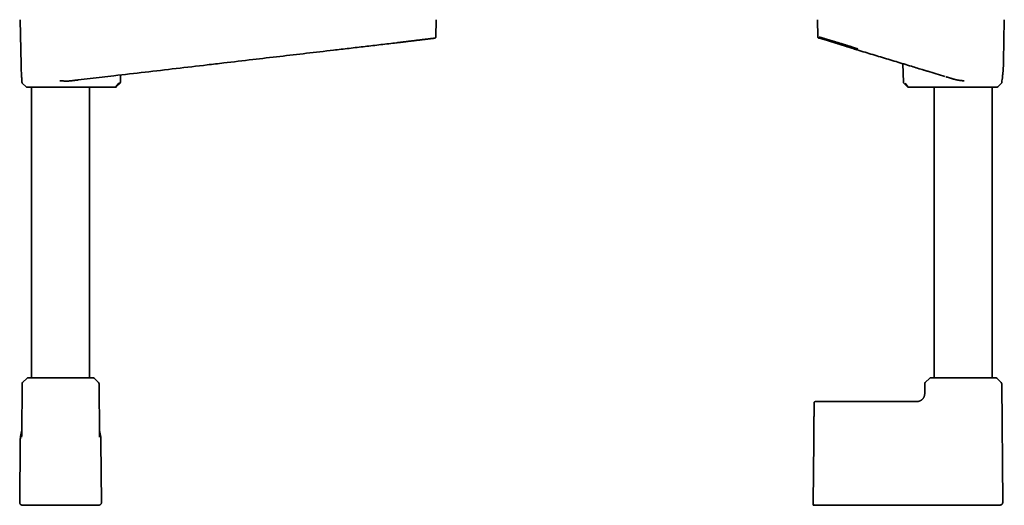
# Model space of a CAD drawing. Header units: millimetres. Extents: x 8 to 882, y 12 to 1914.
# Tile 18 of 23: x 457 to 829, y 1149 to 1332. Entities that reach past the tile are written whole.
import ezdxf

# ---------------------------------------------------------------- set-up
doc = ezdxf.new("R2010")
doc.units = ezdxf.units.MM

msp = doc.modelspace()

# ---------------------------------------------------------------- linework, layer by layer
at = {"color": 7, "linetype": 'Continuous', "lineweight": 35}
for p, q in [((457.31, 1331.95), (457.61, 1314.95)), ((614.08, 1325.47), (614.19, 1331.95)), ((758.07, 1331.95), (758.19, 1325.44)), ((828.29, 1316.33), (828.56, 1331.95)), ((599.29, 1323.24), (599.32, 1323.24)), ((613.42, 1324.95), (613.57, 1324.95)), ((758.71, 1324.95), (759.02, 1324.95)), ((759.08, 1324.95), (759.11, 1324.95)), ((534.09, 1315.64), (534.09, 1315.64)), ((790.31, 1315.34), (790.48, 1308.36)), ((797.94, 1313.03), (797.94, 1313.03)), ((457.91, 1308.91), (457.92, 1308.36)), ((457.92, 1308.88), (457.92, 1308.9)), ((458.07, 1308.01), (459.51, 1306.6)), ((494.42, 1308.01), (493.38, 1306.6)), ((493.49, 1306.6), (494.95, 1308.02)), ((495.09, 1308.36), (495.16, 1311.09)), ((790.62, 1308.02), (792.08, 1306.6)), ((790.64, 1308.02), (790.64, 1308.02)), ((792.19, 1306.6), (791.15, 1308.01)), ((826.06, 1306.6), (827.5, 1308.01)), ((827.66, 1308.91), (827.65, 1308.92)), ((827.65, 1308.36), (827.66, 1308.91)), ((461.55, 1306.45), (461.55, 1196.95)), ((483.45, 1196.95), (483.45, 1306.45)), ((485.94, 1306.45), (493.12, 1306.45)), ((792.45, 1306.45), (792.46, 1306.45)), ((792.46, 1306.45), (799.63, 1306.45)), ((802.12, 1306.45), (802.12, 1196.95)), ((824.02, 1196.95), (824.02, 1306.45)), ((459.85, 1196.78), (458.18, 1195.13)), ((484.74, 1196.95), (460.27, 1196.95)), ((486.83, 1195.13), (485.16, 1196.78)), ((800.41, 1196.78), (798.74, 1195.13)), ((825.3, 1196.95), (800.83, 1196.95)), ((827.39, 1195.13), (825.72, 1196.78)), ((458, 1194.71), (457.84, 1175.58)), ((487.17, 1175.58), (487, 1194.71)), ((798.57, 1194.71), (798.54, 1191.63)), ((827.96, 1149.95), (827.57, 1194.71)), ((794.86, 1187.95), (757.3, 1187.95)), ((457.28, 1172.86), (457.08, 1149.93)), ((487.93, 1149.93), (487.73, 1172.86)), ((756.68, 1172.86), (756.48, 1149.93)), ((469.64, 1148.92), (458.05, 1148.92)), ((475.36, 1148.92), (469.64, 1148.92)), ((486.96, 1148.92), (475.36, 1148.92)), ((759.05, 1148.92), (756.97, 1148.92)), ((759.14, 1148.92), (758.96, 1148.92)), ((764, 1148.92), (764.02, 1148.92)), ((813.33, 1148.94), (808.13, 1148.93))]:
    msp.add_line(p, q, dxfattribs=at)
at = {"color": 7, "linetype": 'Continuous', "lineweight": 35, "flags": 128}
for points in [[(493.38, 1306.6), (493.38, 1306.6), (493.38, 1306.6), (493.38, 1306.6), (493.38, 1306.6), (493.38, 1306.6), (493.38, 1306.6), (493.38, 1306.6), (493.38, 1306.6), (493.38, 1306.6), (493.38, 1306.6), (493.38, 1306.6), (493.39, 1306.6), (493.4, 1306.6), (493.41, 1306.6), (493.43, 1306.6), (493.46, 1306.6), (493.48, 1306.6), (493.49, 1306.6), (493.49, 1306.6)], [(756.97, 1148.92), (756.97, 1148.92)], [(756.97, 1148.92), (756.97, 1148.92)], [(756.97, 1148.92), (756.97, 1148.92)]]:
    msp.add_lwpolyline(points, dxfattribs=at)
at = {"color": 7, "linetype": 'Continuous', "lineweight": 35}
for centre, radius, start, end in [((458.42, 1308.37), 0.5, 181, 225.5), ((827.15, 1308.37), 0.5, 314.5, 359), ((459.86, 1306.95), 0.5, 225.5, 270), ((825.71, 1306.95), 0.5, 270, 314.5), ((460.27, 1196.35), 0.6, 90, 134.75), ((484.74, 1196.35), 0.6, 45.25, 90), ((800.83, 1196.35), 0.6, 90, 134.75), ((825.3, 1196.35), 0.6, 45.25, 90), ((458.6, 1194.7), 0.6, 134.75, 179.5), ((486.4, 1194.7), 0.6, 0.5, 45.25), ((799.17, 1194.7), 0.6, 134.75, 179.5), ((826.97, 1194.7), 0.6, 0.5, 45.25)]:
    msp.add_arc(centre, radius, start, end, dxfattribs=at)
msp.add_ellipse((493.12, 1306.95), major_axis=(0, 0.5), ratio=0.694764, start_param=3.141593, end_param=3.270839, dxfattribs=at)
for points, knots in [([(534.04, 1315.63), (537.71, 1316.06), (544.76, 1316.88), (555.18, 1318.1), (565.31, 1319.28), (574.04, 1320.29), (581.39, 1321.15), (587.36, 1321.85), (593.33, 1322.54), (597.3, 1323.01), (599.29, 1323.24)], [0, 0, 0, 0, 0.168901, 0.324035, 0.479169, 0.634304, 0.725722, 0.817139, 0.908558, 1, 1, 1, 1]), ([(599.29, 1323.24), (599.41, 1323.26), (599.66, 1323.29), (600.04, 1323.33), (600.46, 1323.38), (600.89, 1323.43), (601.35, 1323.49), (601.83, 1323.55), (602.25, 1323.6), (602.58, 1323.64), (602.83, 1323.67), (603.07, 1323.7), (603.24, 1323.72), (603.33, 1323.73), (603.35, 1323.73)], [0, 0, 0, 0, 0.087017, 0.18047, 0.28034, 0.38661, 0.499254, 0.618248, 0.743558, 0.805941, 0.869047, 0.929769, 0.988112, 1, 1, 1, 1]), ([(603.35, 1323.73), (603.43, 1323.74), (603.69, 1323.78), (604.15, 1323.83), (604.71, 1323.9), (605.27, 1323.97), (605.83, 1324.04), (606.37, 1324.1), (606.91, 1324.17), (607.42, 1324.23), (607.92, 1324.29), (608.4, 1324.35), (608.86, 1324.4), (609.31, 1324.46), (609.74, 1324.51), (610.15, 1324.56), (610.54, 1324.61), (610.91, 1324.65), (611.25, 1324.69), (611.57, 1324.73), (611.87, 1324.77), (612.14, 1324.8), (612.37, 1324.83), (612.58, 1324.85), (612.75, 1324.87), (612.91, 1324.89), (613.04, 1324.91), (613.15, 1324.92), (613.24, 1324.93), (613.32, 1324.94), (613.38, 1324.95), (613.42, 1324.96), (613.46, 1324.96), (613.47, 1324.96), (613.48, 1324.96)], [0, 0, 0, 0, 0.012871, 0.046889, 0.08066, 0.115097, 0.149834, 0.18483, 0.219986, 0.255203, 0.289758, 0.324248, 0.358689, 0.393103, 0.428193, 0.463365, 0.498575, 0.53377, 0.568895, 0.60329, 0.637687, 0.672254, 0.707158, 0.737135, 0.767404, 0.797618, 0.827396, 0.856357, 0.884121, 0.908959, 0.93268, 0.95557, 0.977914, 1, 1, 1, 1]), ([(613.57, 1324.95), (613.57, 1324.95), (613.57, 1324.95), (613.56, 1324.95), (613.55, 1324.95)], [0, 0, 0, 0, 0.0895807, 1, 1, 1, 1]), ([(613.56, 1324.95), (613.56, 1324.95), (613.56, 1324.95), (613.57, 1324.95), (613.59, 1324.95), (613.6, 1324.96), (613.61, 1324.96), (613.63, 1324.96), (613.64, 1324.96), (613.65, 1324.96), (613.66, 1324.96), (613.67, 1324.96), (613.68, 1324.96), (613.69, 1324.97), (613.69, 1324.97), (613.71, 1324.97), (613.72, 1324.97), (613.74, 1324.98), (613.76, 1324.99), (613.78, 1325), (613.81, 1325.01), (613.83, 1325.02), (613.86, 1325.04), (613.87, 1325.05), (613.89, 1325.06), (613.9, 1325.07), (613.91, 1325.08), (613.94, 1325.1), (613.96, 1325.13), (613.99, 1325.17), (614.03, 1325.23), (614.06, 1325.29), (614.08, 1325.38), (614.08, 1325.44), (614.08, 1325.47)], [0, 0, 0, 0, 0.028222, 0.123027, 0.213502, 0.299646, 0.38146, 0.457598, 0.529559, 0.597344, 0.660953, 0.700021, 0.737328, 0.772874, 0.805823, 0.835107, 0.860735, 0.882732, 0.899029, 0.912615, 0.923564, 0.932019, 0.938296, 0.940845, 0.942038, 0.943623, 0.946299, 0.95008, 0.954962, 0.961048, 0.968757, 0.977995, 0.988516, 1, 1, 1, 1]), ([(758.19, 1325.45), (758.19, 1325.42), (758.19, 1325.37), (758.21, 1325.31), (758.23, 1325.25), (758.26, 1325.2), (758.29, 1325.15), (758.32, 1325.11), (758.35, 1325.09), (758.37, 1325.07), (758.39, 1325.05), (758.39, 1325.05), (758.41, 1325.04), (758.43, 1325.02), (758.46, 1325.01), (758.48, 1325), (758.5, 1324.99), (758.52, 1324.98), (758.54, 1324.98), (758.55, 1324.97), (758.57, 1324.97), (758.58, 1324.97), (758.58, 1324.97), (758.59, 1324.96), (758.6, 1324.96), (758.6, 1324.96), (758.61, 1324.96), (758.62, 1324.96), (758.63, 1324.96), (758.64, 1324.96), (758.65, 1324.96), (758.66, 1324.95), (758.67, 1324.95), (758.68, 1324.95), (758.69, 1324.95), (758.69, 1324.95), (758.7, 1324.95)], [0, 0, 0, 0, 0.006732, 0.013055, 0.018844, 0.024004, 0.029794, 0.03434, 0.037918, 0.041548, 0.042628, 0.04489, 0.046845, 0.055438, 0.066487, 0.07948, 0.094853, 0.112629, 0.132823, 0.155444, 0.180501, 0.207997, 0.241066, 0.276159, 0.312147, 0.349026, 0.386797, 0.452935, 0.521642, 0.592918, 0.666762, 0.743175, 0.820724, 0.900752, 0.983257, 1, 1, 1, 1]), ([(758.69, 1325.44), (758.7, 1325.44), (758.72, 1325.43), (758.83, 1325.39), (759, 1325.34), (759.22, 1325.27), (759.51, 1325.19), (759.85, 1325.08), (760.26, 1324.96), (760.72, 1324.83), (761.14, 1324.7), (761.46, 1324.61), (761.68, 1324.54), (761.91, 1324.47), (762.14, 1324.41), (762.38, 1324.33), (762.63, 1324.26), (762.89, 1324.18), (763.23, 1324.08), (763.68, 1323.94), (764.24, 1323.77), (764.85, 1323.58), (765.47, 1323.39), (766.11, 1323.2), (766.72, 1323.01), (767.17, 1322.88), (767.42, 1322.8), (767.5, 1322.78), (767.58, 1322.75), (767.66, 1322.73), (767.74, 1322.7), (767.92, 1322.65), (768.22, 1322.56), (768.66, 1322.42), (769.16, 1322.27), (769.71, 1322.1), (770.32, 1321.92), (770.98, 1321.71), (771.69, 1321.5), (772.46, 1321.27), (773, 1321.1), (773.27, 1321.02)], [0, 0, 0, 0, 0.040151, 0.080541, 0.121184, 0.162091, 0.203275, 0.244746, 0.286516, 0.328597, 0.370998, 0.386986, 0.403021, 0.419104, 0.435235, 0.451415, 0.467644, 0.483923, 0.500252, 0.531667, 0.564215, 0.597899, 0.63272, 0.664305, 0.696774, 0.726077, 0.729966, 0.733866, 0.737778, 0.741701, 0.745637, 0.749584, 0.767994, 0.788837, 0.812114, 0.837822, 0.86596, 0.89596, 0.928301, 0.962982, 1, 1, 1, 1]), ([(758.69, 1324.95), (758.69, 1324.95), (758.69, 1324.95), (758.7, 1324.95), (758.7, 1324.95)], [0, 0, 0, 0, 0.952595, 1, 1, 1, 1]), ([(758.71, 1324.95), (758.71, 1324.95), (758.73, 1324.95), (758.79, 1324.95), (758.85, 1324.96), (758.91, 1324.96), (758.93, 1324.96)], [0, 0, 0, 0, 0.207412, 0.532426, 0.857441, 1, 1, 1, 1]), ([(758.91, 1324.95), (758.9, 1324.95), (758.86, 1324.95), (758.83, 1324.95), (758.81, 1324.95)], [0, 0, 0, 0, 0.190141, 1, 1, 1, 1]), ([(758.91, 1324.95), (758.91, 1324.95), (758.91, 1324.95), (758.92, 1324.95), (758.92, 1324.95), (758.93, 1324.95), (758.94, 1324.95), (758.94, 1324.96), (758.95, 1324.96), (758.96, 1324.96), (758.96, 1324.96)], [0, 0, 0, 0, 0.044504, 0.169295, 0.298926, 0.433396, 0.572707, 0.716859, 0.857206, 1, 1, 1, 1]), ([(758.93, 1324.96), (758.93, 1324.96), (758.94, 1324.96), (758.96, 1324.96), (758.99, 1324.95), (759.02, 1324.95), (759.04, 1324.95), (759.05, 1324.95)], [0, 0, 0, 0, 0.110984, 0.36861, 0.629624, 0.894038, 1, 1, 1, 1]), ([(758.94, 1325.02), (758.95, 1325.02), (758.97, 1325), (759.03, 1324.98), (759.1, 1324.96), (759.18, 1324.93), (759.26, 1324.9), (759.35, 1324.88), (759.44, 1324.85), (759.53, 1324.82), (759.65, 1324.79), (759.8, 1324.74), (760.01, 1324.67), (760.24, 1324.6), (760.46, 1324.54), (760.65, 1324.47), (760.82, 1324.42), (760.98, 1324.37), (761.14, 1324.32), (761.29, 1324.28), (761.44, 1324.23), (761.59, 1324.18), (761.76, 1324.13), (761.95, 1324.07), (762.15, 1324.01), (762.37, 1323.94), (762.62, 1323.86), (762.88, 1323.78), (763.17, 1323.69), (763.47, 1323.6), (763.78, 1323.5), (764.1, 1323.4), (764.43, 1323.3), (764.75, 1323.19), (765.07, 1323.09), (765.4, 1322.99), (765.72, 1322.89), (766.04, 1322.79), (766.34, 1322.7), (766.63, 1322.6), (766.94, 1322.5), (767.28, 1322.4), (767.64, 1322.28), (767.97, 1322.18), (768.26, 1322.09), (768.51, 1322.01), (768.79, 1321.92), (769.09, 1321.83), (769.43, 1321.72), (769.79, 1321.61), (770.19, 1321.48), (770.61, 1321.35), (771.03, 1321.22), (771.44, 1321.09), (771.84, 1320.96), (772.25, 1320.83), (772.69, 1320.7), (772.98, 1320.61), (773.13, 1320.56)], [0, 0, 0, 0, 0.023475, 0.045802, 0.06702, 0.087161, 0.106253, 0.124005, 0.140789, 0.156618, 0.17188, 0.198923, 0.225723, 0.252304, 0.27873, 0.295108, 0.310655, 0.325356, 0.339198, 0.352174, 0.364281, 0.376147, 0.388814, 0.402971, 0.418039, 0.434027, 0.450947, 0.468812, 0.487092, 0.506907, 0.526535, 0.54596, 0.565188, 0.584224, 0.602865, 0.620524, 0.63877, 0.65578, 0.671554, 0.686552, 0.702218, 0.719677, 0.738008, 0.75721, 0.768934, 0.781165, 0.794587, 0.809256, 0.825472, 0.842983, 0.86179, 0.881893, 0.903294, 0.921022, 0.939554, 0.958893, 0.97904, 1, 1, 1, 1]), ([(759.06, 1324.95), (759.06, 1324.95), (759.07, 1324.95), (759.09, 1324.95), (759.1, 1324.96), (759.1, 1324.96)], [0, 0, 0, 0, 0.093727, 0.837314, 1, 1, 1, 1]), ([(773.13, 1320.55), (774.1, 1320.25), (776.05, 1319.66), (778.96, 1318.78), (781.88, 1317.9), (784.79, 1317.02), (787.71, 1316.13), (790.62, 1315.25), (794.12, 1314.19), (796.65, 1313.42), (798.21, 1312.95)], [0, 0, 0, 0, 0.116409, 0.232594, 0.348794, 0.464995, 0.581195, 0.697394, 0.813591, 1, 1, 1, 1]), ([(534.09, 1315.64), (532, 1315.39), (526.01, 1314.69), (516.1, 1313.54), (504.38, 1312.17), (496.56, 1311.26), (492.65, 1310.8)], [0, 0, 0, 0, 0.1509534, 0.4339686, 0.7169842, 1, 1, 1, 1]), ([(827.65, 1308.9), (827.71, 1309.27), (827.83, 1310.07), (827.97, 1311.29), (828.1, 1312.55), (828.19, 1313.81), (828.24, 1314.76), (828.26, 1315.28), (828.26, 1315.39)], [0, 0, 0, 0, 0.1737021, 0.3676894, 0.5616327, 0.7555077, 0.9493384, 1, 1, 1, 1]), ([(828.26, 1315.4), (828.27, 1315.55), (828.28, 1315.85), (828.28, 1316.16), (828.28, 1316.33)], [0, 0, 0, 0, 0.464552, 1, 1, 1, 1]), ([(457.61, 1314.95), (457.63, 1313.94), (457.65, 1312.82), (457.73, 1311.7), (457.74, 1311.59)], [0, 0, 0, 0, 0.903996, 1, 1, 1, 1]), ([(457.73, 1311.57), (457.76, 1311.15), (457.81, 1310.27), (457.88, 1309.38), (457.92, 1308.91)], [0, 0, 0, 0, 0.471148, 1, 1, 1, 1]), ([(806.11, 1310.56), (803.97, 1311.21), (801.77, 1311.87), (799.05, 1312.7), (798.46, 1312.88), (797.94, 1313.03)], [0, 0, 0, 0, 0.7858502, 0.8068302, 1, 1, 1, 1]), ([(476.04, 1308.87), (475.88, 1308.85), (475.56, 1308.82), (475.07, 1308.8), (474.72, 1308.8), (474.52, 1308.8), (474.46, 1308.8), (474.4, 1308.8), (474.35, 1308.8), (474.29, 1308.8), (474.23, 1308.81), (474.14, 1308.81), (474, 1308.81), (473.81, 1308.82), (473.58, 1308.84), (473.31, 1308.85), (473, 1308.87), (472.65, 1308.9), (472.4, 1308.91), (472.27, 1308.92)], [0, 0, 0, 0, 0.12759, 0.264622, 0.393219, 0.408129, 0.423136, 0.438239, 0.453439, 0.468736, 0.48413, 0.499621, 0.540525, 0.591618, 0.652902, 0.724381, 0.806056, 0.897929, 1, 1, 1, 1]), ([(479.1, 1309.22), (478.98, 1309.21), (478.74, 1309.18), (478.37, 1309.14), (477.99, 1309.09), (477.61, 1309.05), (477.23, 1309), (476.84, 1308.96), (476.44, 1308.91), (476.17, 1308.88), (476.04, 1308.87)], [0, 0, 0, 0, 0.1240281, 0.2480561, 0.3724669, 0.4968776, 0.6224601, 0.7480427, 0.8740214, 1, 1, 1, 1]), ([(492.65, 1310.8), (491.14, 1310.63), (488.13, 1310.27), (483.62, 1309.75), (480.61, 1309.4), (479.1, 1309.22)], [0, 0, 0, 0, 0.3333315, 0.666667, 1, 1, 1, 1]), ([(494.42, 1308.01), (494.42, 1308.01), (494.42, 1308.01), (494.43, 1308.01), (494.46, 1308.01), (494.5, 1308.01), (494.55, 1308.01), (494.62, 1308.01), (494.67, 1308.01), (494.7, 1308.02), (494.72, 1308.02), (494.74, 1308.02), (494.76, 1308.02), (494.78, 1308.02), (494.8, 1308.02), (494.82, 1308.02), (494.84, 1308.02), (494.87, 1308.02), (494.9, 1308.02), (494.93, 1308.02), (494.93, 1308.02), (494.93, 1308.02)], [0, 0, 0, 0, 0.001111, 0.01028, 0.036063, 0.077192, 0.133446, 0.214104, 0.313119, 0.342065, 0.372253, 0.403682, 0.436351, 0.47026, 0.50541, 0.521476, 0.570959, 0.650788, 0.747124, 0.867288, 1, 1, 1, 1]), ([(494.93, 1308.02), (494.95, 1308.04), (494.99, 1308.09), (495.04, 1308.17), (495.07, 1308.27), (495.08, 1308.33), (495.08, 1308.36)], [0, 0, 0, 0, 0.247566, 0.50002, 0.752462, 1, 1, 1, 1]), ([(790.49, 1308.36), (790.49, 1308.33), (790.5, 1308.27), (790.53, 1308.17), (790.58, 1308.09), (790.62, 1308.04), (790.64, 1308.02)], [0, 0, 0, 0, 0.247534, 0.499978, 0.752435, 1, 1, 1, 1]), ([(809.56, 1309.51), (809.43, 1309.55), (809.16, 1309.63), (808.77, 1309.75), (808.38, 1309.87), (807.99, 1309.99), (807.6, 1310.11), (807.21, 1310.22), (806.83, 1310.34), (806.58, 1310.42), (806.45, 1310.45)], [0, 0, 0, 0, 0.1240592, 0.2481184, 0.3725455, 0.4969726, 0.6225352, 0.7480978, 0.874049, 1, 1, 1, 1]), ([(813.36, 1308.88), (813.22, 1308.89), (812.95, 1308.92), (812.57, 1308.97), (812.24, 1309.01), (811.98, 1309.04), (811.79, 1309.06), (811.64, 1309.08), (811.51, 1309.1), (811.36, 1309.12), (811.1, 1309.16), (810.74, 1309.23), (810.32, 1309.31), (809.93, 1309.41), (809.68, 1309.48), (809.56, 1309.51)], [0, 0, 0, 0, 0.109406, 0.2073, 0.293679, 0.368545, 0.40971, 0.446326, 0.478394, 0.512309, 0.566713, 0.68381, 0.794989, 0.900348, 1, 1, 1, 1]), ([(459.87, 1306.45), (459.87, 1306.45), (459.86, 1306.45), (459.89, 1306.45), (459.94, 1306.45), (459.99, 1306.45), (460.04, 1306.45), (460.09, 1306.45), (460.14, 1306.45), (460.22, 1306.45), (460.33, 1306.45), (460.47, 1306.45), (460.63, 1306.45), (460.8, 1306.45), (461, 1306.45), (461.21, 1306.45), (461.45, 1306.45), (461.73, 1306.45), (462.05, 1306.45), (462.4, 1306.45), (462.76, 1306.45), (463.15, 1306.45), (463.54, 1306.45), (463.93, 1306.45), (464.31, 1306.45), (464.7, 1306.45), (465.1, 1306.45), (465.52, 1306.45), (465.95, 1306.45), (466.37, 1306.45), (466.77, 1306.45), (467.15, 1306.45), (467.54, 1306.45), (467.94, 1306.45), (468.34, 1306.45), (468.74, 1306.45), (469.15, 1306.45), (469.58, 1306.45), (470.01, 1306.45), (470.47, 1306.45), (470.92, 1306.45), (471.37, 1306.45), (471.83, 1306.45), (472.29, 1306.45), (472.73, 1306.45), (473.17, 1306.45), (473.58, 1306.45), (474, 1306.45), (474.41, 1306.45), (474.82, 1306.45), (475.23, 1306.45), (475.64, 1306.45), (476.1, 1306.45), (476.6, 1306.45), (477.15, 1306.45), (477.69, 1306.45), (478.22, 1306.45), (478.74, 1306.45), (479.25, 1306.45), (479.74, 1306.45), (480.22, 1306.45), (480.68, 1306.45), (481.12, 1306.45), (481.55, 1306.45), (481.92, 1306.45), (482.24, 1306.45), (482.51, 1306.45), (482.77, 1306.45), (483.02, 1306.45), (483.25, 1306.45), (483.47, 1306.45), (483.68, 1306.45), (483.91, 1306.45), (484.15, 1306.45), (484.39, 1306.45), (484.6, 1306.45), (484.77, 1306.45), (484.86, 1306.45), (484.91, 1306.45)], [0, 0, 0, 0, 0.009603, 0.025645, 0.041664, 0.049219, 0.056781, 0.064353, 0.07194, 0.079545, 0.092682, 0.105771, 0.118832, 0.131884, 0.144947, 0.158041, 0.171184, 0.187114, 0.202975, 0.218803, 0.234632, 0.250498, 0.266435, 0.280095, 0.2937, 0.307273, 0.320837, 0.334412, 0.348022, 0.361688, 0.373186, 0.384646, 0.39608, 0.407502, 0.418925, 0.430362, 0.441825, 0.45333, 0.465658, 0.477948, 0.490214, 0.502474, 0.514742, 0.527036, 0.539372, 0.550631, 0.561853, 0.573052, 0.584239, 0.595428, 0.606629, 0.617856, 0.629121, 0.644911, 0.660635, 0.676326, 0.692018, 0.707747, 0.723545, 0.739545, 0.755476, 0.771373, 0.787271, 0.803207, 0.819214, 0.830911, 0.842568, 0.854197, 0.865814, 0.877431, 0.889064, 0.900724, 0.912427, 0.929987, 0.947476, 0.964944, 0.982436, 1, 1, 1, 1]), ([(484.91, 1306.45), (484.94, 1306.45), (484.99, 1306.45), (485.12, 1306.45), (485.27, 1306.45), (485.46, 1306.45), (485.68, 1306.45), (485.85, 1306.45), (485.94, 1306.45)], [0, 0, 0, 0, 0.166442, 0.332414, 0.499463, 0.666063, 0.832383, 1, 1, 1, 1]), ([(493.12, 1306.45), (493.12, 1306.45), (493.13, 1306.45), (493.14, 1306.45), (493.14, 1306.45), (493.14, 1306.45), (493.14, 1306.45), (493.13, 1306.45)], [0, 0, 0, 0, 0.213072, 0.4211, 0.635541, 0.866901, 1, 1, 1, 1]), ([(493.13, 1306.45), (493.16, 1306.46), (493.23, 1306.46), (493.32, 1306.49), (493.41, 1306.53), (493.46, 1306.58), (493.49, 1306.6)], [0, 0, 0, 0, 0.244617, 0.495174, 0.748177, 1, 1, 1, 1]), ([(792.08, 1306.6), (792.1, 1306.59), (792.12, 1306.56), (792.17, 1306.53), (792.21, 1306.5), (792.26, 1306.48), (792.31, 1306.47), (792.36, 1306.46), (792.41, 1306.46), (792.44, 1306.45), (792.46, 1306.45)], [0, 0, 0, 0, 0.126968, 0.252535, 0.37833, 0.508272, 0.63989, 0.767789, 0.888088, 1, 1, 1, 1]), ([(792.08, 1306.6), (792.08, 1306.6), (792.08, 1306.6), (792.08, 1306.6), (792.08, 1306.6)], [0, 0, 0, 0, 0.6037091, 1, 1, 1, 1]), ([(792.46, 1306.45), (792.44, 1306.45), (792.41, 1306.46), (792.35, 1306.47), (792.29, 1306.5), (792.23, 1306.55), (792.2, 1306.58), (792.19, 1306.6)], [0, 0, 0, 0, 0.160892, 0.311559, 0.581836, 0.811334, 1, 1, 1, 1]), ([(799.63, 1306.45), (799.7, 1306.45), (799.82, 1306.45), (800, 1306.45), (800.15, 1306.45), (800.29, 1306.45), (800.41, 1306.45), (800.52, 1306.45), (800.6, 1306.45), (800.64, 1306.45), (800.66, 1306.45)], [0, 0, 0, 0, 0.125673, 0.250341, 0.374664, 0.499307, 0.622576, 0.749596, 0.877951, 1, 1, 1, 1]), ([(800.66, 1306.45), (800.7, 1306.45), (800.79, 1306.45), (800.95, 1306.45), (801.1, 1306.45), (801.24, 1306.45), (801.34, 1306.45), (801.45, 1306.45), (801.57, 1306.45), (801.72, 1306.45), (801.92, 1306.45), (802.16, 1306.45), (802.42, 1306.45), (802.69, 1306.45), (802.99, 1306.45), (803.29, 1306.45), (803.64, 1306.45), (804.02, 1306.45), (804.45, 1306.45), (804.89, 1306.45), (805.35, 1306.45), (805.83, 1306.45), (806.3, 1306.45), (806.76, 1306.45), (807.2, 1306.45), (807.65, 1306.45), (808.11, 1306.45), (808.57, 1306.45), (809.05, 1306.45), (809.52, 1306.45), (809.99, 1306.45), (810.46, 1306.45), (810.92, 1306.45), (811.4, 1306.45), (811.87, 1306.45), (812.35, 1306.45), (812.87, 1306.45), (813.42, 1306.45), (814.02, 1306.45), (814.51, 1306.45), (814.9, 1306.45), (815.17, 1306.45), (815.45, 1306.45), (815.73, 1306.45), (816.07, 1306.45), (816.48, 1306.45), (816.95, 1306.45), (817.41, 1306.45), (817.86, 1306.45), (818.31, 1306.45), (818.75, 1306.45), (819.21, 1306.45), (819.69, 1306.45), (820.19, 1306.45), (820.67, 1306.45), (821.13, 1306.45), (821.58, 1306.45), (821.99, 1306.45), (822.36, 1306.45), (822.7, 1306.45), (823.02, 1306.45), (823.32, 1306.45), (823.61, 1306.45), (823.88, 1306.45), (824.12, 1306.45), (824.34, 1306.45), (824.52, 1306.45), (824.7, 1306.45), (824.86, 1306.45), (825.01, 1306.45), (825.14, 1306.45), (825.26, 1306.45), (825.37, 1306.45), (825.46, 1306.45), (825.55, 1306.45), (825.61, 1306.45), (825.66, 1306.45), (825.69, 1306.45), (825.71, 1306.45), (825.71, 1306.45), (825.71, 1306.45)], [0, 0, 0, 0, 0.016391, 0.03272, 0.049023, 0.056712, 0.064408, 0.072114, 0.079836, 0.087576, 0.10094, 0.114254, 0.127538, 0.140812, 0.154098, 0.167417, 0.180788, 0.196788, 0.212719, 0.228615, 0.244514, 0.260449, 0.276457, 0.289997, 0.303484, 0.31694, 0.330386, 0.343845, 0.357336, 0.370883, 0.383746, 0.396565, 0.409358, 0.422142, 0.434936, 0.44776, 0.46063, 0.476731, 0.492772, 0.508791, 0.516346, 0.523908, 0.53148, 0.539067, 0.546672, 0.559809, 0.572898, 0.585959, 0.599011, 0.612074, 0.625168, 0.638311, 0.654241, 0.670102, 0.68593, 0.701759, 0.717625, 0.733562, 0.747221, 0.760826, 0.7744, 0.787963, 0.801539, 0.815149, 0.828815, 0.840313, 0.851772, 0.863206, 0.874628, 0.886051, 0.897488, 0.908951, 0.920455, 0.932784, 0.945074, 0.95734, 0.969599, 0.981868, 0.994162, 1, 1, 1, 1]), ([(798.54, 1191.63), (798.54, 1191.52), (798.54, 1191.32), (798.54, 1191.02), (798.53, 1190.72), (798.49, 1190.42), (798.42, 1190.14), (798.34, 1189.88), (798.24, 1189.65), (798.12, 1189.43), (797.98, 1189.21), (797.83, 1189.01), (797.66, 1188.83), (797.47, 1188.66), (797.27, 1188.5), (797.06, 1188.37), (796.83, 1188.25), (796.6, 1188.15), (796.35, 1188.06), (796.07, 1188), (795.77, 1187.96), (795.46, 1187.95), (795.16, 1187.95), (794.96, 1187.95), (794.86, 1187.95)], [0, 0, 0, 0, 0.050014, 0.100032, 0.150032, 0.200026, 0.250025, 0.291687, 0.333346, 0.375007, 0.41667, 0.458331, 0.499991, 0.541656, 0.583324, 0.62499, 0.666651, 0.708313, 0.749979, 0.799979, 0.849974, 0.899969, 0.949985, 1, 1, 1, 1]), ([(756.8, 1187.46), (756.8, 1187.46), (756.8, 1187.45), (756.8, 1187.41), (756.8, 1187.33), (756.8, 1187.23), (756.8, 1187.11), (756.8, 1186.96), (756.8, 1186.78), (756.8, 1186.57), (756.79, 1186.34), (756.79, 1186.09), (756.79, 1185.8), (756.79, 1185.5), (756.78, 1185.17), (756.78, 1184.81), (756.78, 1184.44), (756.77, 1184.04), (756.77, 1183.63), (756.77, 1183.19), (756.76, 1182.72), (756.76, 1182.24), (756.75, 1181.74), (756.75, 1181.22), (756.74, 1180.69), (756.74, 1180.15), (756.73, 1179.59), (756.73, 1179.03), (756.72, 1178.45), (756.72, 1177.85), (756.71, 1177.24), (756.71, 1176.63), (756.7, 1176), (756.7, 1175.46), (756.69, 1175.01), (756.69, 1174.66), (756.69, 1174.32), (756.69, 1174.03), (756.68, 1173.79), (756.68, 1173.62), (756.68, 1173.45), (756.68, 1173.28), (756.68, 1173.08), (756.68, 1172.94), (756.68, 1172.86)], [0, 0, 0, 0, 0.027613, 0.05554, 0.083535, 0.111653, 0.139728, 0.167143, 0.19458, 0.222088, 0.249714, 0.277915, 0.305952, 0.33388, 0.361751, 0.38978, 0.417383, 0.444942, 0.472508, 0.500134, 0.528241, 0.556262, 0.584252, 0.612269, 0.640287, 0.667728, 0.695163, 0.722643, 0.750217, 0.778108, 0.80601, 0.833977, 0.86206, 0.890638, 0.906203, 0.921437, 0.936352, 0.951189, 0.959321, 0.967714, 0.974018, 0.981295, 0.989956, 1, 1, 1, 1]), ([(757.3, 1187.95), (757.26, 1187.95), (757.19, 1187.95), (757.1, 1187.91), (757.04, 1187.88), (757.01, 1187.86), (756.97, 1187.82), (756.92, 1187.77), (756.87, 1187.71), (756.84, 1187.64), (756.82, 1187.58), (756.81, 1187.52), (756.8, 1187.48), (756.8, 1187.46)], [0, 0, 0, 0, 0.150926, 0.280476, 0.351632, 0.409149, 0.457527, 0.554272, 0.683095, 0.758395, 0.839698, 0.925751, 1, 1, 1, 1]), ([(457.85, 1176.85), (457.84, 1176.82), (457.76, 1176.58), (457.65, 1176.11), (457.52, 1175.46), (457.42, 1174.81), (457.34, 1174.16), (457.29, 1173.51), (457.28, 1173.08), (457.28, 1172.86)], [0, 0, 0, 0, 0.024242, 0.188889, 0.353503, 0.51515, 0.676776, 0.838389, 1, 1, 1, 1]), ([(457.84, 1175.6), (457.84, 1175.58), (457.84, 1175.54), (457.83, 1175.5), (457.83, 1175.47), (457.83, 1175.44), (457.83, 1175.41), (457.83, 1175.37), (457.83, 1175.29), (457.83, 1175.19), (457.83, 1175.1), (457.83, 1175.03), (457.82, 1174.98), (457.82, 1174.92), (457.82, 1174.86), (457.82, 1174.81), (457.82, 1174.75), (457.81, 1174.69), (457.81, 1174.64), (457.81, 1174.61), (457.81, 1174.58), (457.81, 1174.55), (457.81, 1174.52), (457.81, 1174.5), (457.81, 1174.5), (457.81, 1174.5)], [0, 0, 0, 0, 0.040167, 0.079352, 0.106418, 0.124157, 0.141357, 0.176166, 0.213209, 0.286637, 0.362978, 0.397147, 0.431756, 0.469754, 0.511818, 0.558159, 0.608999, 0.660618, 0.704787, 0.74611, 0.789587, 0.838963, 0.892574, 0.959098, 1, 1, 1, 1]), ([(487.73, 1172.86), (487.73, 1173.08), (487.72, 1173.53), (487.67, 1174.2), (487.59, 1174.86), (487.48, 1175.52), (487.34, 1176.17), (487.23, 1176.61), (487.16, 1176.84), (487.16, 1176.85)], [0, 0, 0, 0, 0.165559, 0.331065, 0.496483, 0.661772, 0.826881, 0.988818, 1, 1, 1, 1]), ([(487.2, 1174.5), (487.2, 1174.5), (487.2, 1174.5), (487.2, 1174.51), (487.2, 1174.53), (487.2, 1174.55), (487.2, 1174.58), (487.2, 1174.6), (487.2, 1174.63), (487.19, 1174.66), (487.19, 1174.72), (487.19, 1174.78), (487.19, 1174.85), (487.19, 1174.91), (487.18, 1174.98), (487.18, 1175.05), (487.18, 1175.12), (487.18, 1175.21), (487.18, 1175.31), (487.17, 1175.39), (487.17, 1175.43), (487.17, 1175.45), (487.17, 1175.47), (487.17, 1175.51), (487.17, 1175.55), (487.17, 1175.58), (487.17, 1175.59)], [0, 0, 0, 0, 0.001867, 0.062515, 0.129554, 0.171205, 0.209357, 0.243932, 0.275397, 0.310659, 0.363871, 0.42259, 0.476077, 0.52405, 0.566812, 0.617066, 0.666914, 0.716732, 0.788485, 0.851298, 0.866945, 0.882429, 0.900339, 0.927315, 0.964001, 1, 1, 1, 1]), ([(457.08, 1149.93), (457.08, 1149.88), (457.08, 1149.8), (457.11, 1149.67), (457.15, 1149.55), (457.2, 1149.43), (457.27, 1149.32), (457.36, 1149.23), (457.45, 1149.14), (457.55, 1149.07), (457.66, 1149.01), (457.76, 1148.97), (457.85, 1148.94), (457.95, 1148.93), (458.01, 1148.92), (458.05, 1148.92)], [0, 0, 0, 0, 0.085582, 0.169639, 0.252721, 0.335223, 0.417413, 0.499476, 0.581555, 0.663799, 0.746402, 0.808778, 0.871683, 0.935333, 1, 1, 1, 1]), ([(458.51, 1148.93), (458.45, 1148.93), (458.34, 1148.93), (458.21, 1148.92), (458.12, 1148.92), (458.06, 1148.92), (458.05, 1148.92), (458.05, 1148.92)], [0, 0, 0, 0, 0.2, 0.4, 0.6, 0.8, 1, 1, 1, 1]), ([(458.05, 1148.92), (458.05, 1148.92), (458.05, 1148.92), (458.05, 1148.93), (458.05, 1148.93)], [0, 0, 0, 0, 0.999742, 1, 1, 1, 1]), ([(459.77, 1148.94), (459.76, 1148.94), (459.67, 1148.94), (459.52, 1148.94), (459.31, 1148.94), (459.14, 1148.94), (458.99, 1148.94), (458.92, 1148.94), (458.88, 1148.94)], [0, 0, 0, 0, 0.016676, 0.221427, 0.426148, 0.63086, 0.835582, 1, 1, 1, 1]), ([(460.67, 1148.92), (460.72, 1148.92), (460.98, 1148.92), (461.42, 1148.92), (462, 1148.91), (462.52, 1148.91), (463, 1148.91), (463.43, 1148.9), (463.84, 1148.9), (464.21, 1148.9), (464.56, 1148.89), (464.87, 1148.89), (465.15, 1148.89), (465.41, 1148.89), (465.63, 1148.89), (465.83, 1148.89), (466, 1148.88), (466.14, 1148.88), (466.25, 1148.88), (466.34, 1148.88), (466.41, 1148.88), (466.46, 1148.88), (466.52, 1148.88), (466.59, 1148.88), (466.67, 1148.88), (466.8, 1148.88), (466.97, 1148.88), (467.17, 1148.88), (467.39, 1148.87), (467.63, 1148.87), (467.89, 1148.87), (468.17, 1148.87), (468.46, 1148.87), (468.93, 1148.87), (469.59, 1148.86), (470.44, 1148.86), (471.33, 1148.86), (472.1, 1148.85), (472.74, 1148.85), (473.23, 1148.86), (473.74, 1148.86), (474.24, 1148.86), (474.74, 1148.86), (475.22, 1148.86), (475.67, 1148.86), (476.1, 1148.87), (476.5, 1148.87), (476.88, 1148.87), (477.23, 1148.87), (477.55, 1148.87), (477.84, 1148.88), (478.05, 1148.88), (478.21, 1148.88), (478.3, 1148.88), (478.38, 1148.88), (478.43, 1148.88), (478.46, 1148.88), (478.49, 1148.88), (478.52, 1148.88), (478.58, 1148.88), (478.65, 1148.88), (478.75, 1148.88), (478.88, 1148.88), (479.03, 1148.88), (479.2, 1148.89), (479.4, 1148.89), (479.62, 1148.89), (479.87, 1148.89), (480.16, 1148.89), (480.49, 1148.9), (480.85, 1148.9), (481.24, 1148.9), (481.66, 1148.9), (482.11, 1148.91), (482.59, 1148.91), (483.11, 1148.91), (483.66, 1148.92), (484.07, 1148.92), (484.3, 1148.92), (484.32, 1148.92)], [0, 0, 0, 0, 0.006565, 0.032272, 0.056504, 0.079261, 0.098826, 0.117151, 0.134237, 0.150083, 0.16469, 0.178057, 0.189885, 0.200538, 0.210014, 0.218315, 0.22544, 0.231389, 0.236161, 0.239831, 0.242446, 0.244902, 0.247322, 0.249815, 0.252826, 0.2587, 0.265972, 0.274642, 0.283563, 0.293599, 0.304749, 0.316836, 0.329196, 0.341765, 0.376457, 0.412645, 0.450329, 0.489508, 0.510029, 0.530937, 0.552233, 0.573916, 0.595318, 0.615529, 0.634544, 0.652361, 0.669744, 0.685814, 0.70057, 0.714013, 0.726143, 0.73696, 0.741635, 0.745617, 0.74878, 0.751124, 0.752391, 0.75322, 0.754531, 0.756616, 0.759923, 0.764228, 0.769532, 0.775835, 0.783135, 0.791434, 0.800732, 0.811028, 0.823744, 0.837713, 0.852934, 0.869407, 0.887133, 0.906111, 0.926341, 0.947824, 0.971673, 0.996896, 1, 1, 1, 1]), ([(486.96, 1148.92), (486.96, 1148.92), (486.95, 1148.92), (486.89, 1148.92), (486.8, 1148.92), (486.67, 1148.93), (486.56, 1148.93), (486.5, 1148.93)], [0, 0, 0, 0, 0.2, 0.4, 0.6, 0.8, 1, 1, 1, 1]), ([(486.96, 1148.92), (487, 1148.92), (487.09, 1148.93), (487.22, 1148.96), (487.34, 1149.01), (487.45, 1149.07), (487.56, 1149.14), (487.65, 1149.23), (487.73, 1149.32), (487.8, 1149.43), (487.86, 1149.53), (487.89, 1149.64), (487.92, 1149.73), (487.93, 1149.83), (487.93, 1149.89), (487.93, 1149.93)], [0, 0, 0, 0, 0.085585, 0.169645, 0.252729, 0.335231, 0.417422, 0.499484, 0.581564, 0.663807, 0.74641, 0.808785, 0.871688, 0.935336, 1, 1, 1, 1]), ([(756.47, 1149.42), (756.47, 1149.43), (756.47, 1149.44), (756.47, 1149.45), (756.47, 1149.47), (756.47, 1149.51), (756.47, 1149.57), (756.47, 1149.63), (756.47, 1149.68), (756.47, 1149.71), (756.47, 1149.75), (756.48, 1149.83), (756.48, 1149.89), (756.48, 1149.93)], [0, 0, 0, 0, 0.1015446, 0.1845698, 0.2495249, 0.3692536, 0.4999517, 0.6275863, 0.6688351, 0.7097407, 0.7505142, 0.8527526, 1, 1, 1, 1]), ([(756.97, 1148.92), (756.94, 1148.92), (756.87, 1148.93), (756.78, 1148.96), (756.69, 1149.01), (756.62, 1149.07), (756.56, 1149.15), (756.51, 1149.23), (756.48, 1149.33), (756.47, 1149.39), (756.47, 1149.42)], [0, 0, 0, 0, 0.125984, 0.250663, 0.37524, 0.5, 0.624759, 0.749337, 0.874016, 1, 1, 1, 1]), ([(756.47, 1149.42), (756.47, 1149.39), (756.47, 1149.33), (756.47, 1149.23), (756.47, 1149.15), (756.47, 1149.08), (756.47, 1149.03), (756.47, 1149.02), (756.47, 1149.01)], [0, 0, 0, 0, 0.1672031, 0.3344055, 0.5016066, 0.6688055, 0.8360018, 1, 1, 1, 1]), ([(756.47, 1149.01), (756.47, 1149), (756.47, 1148.99), (756.48, 1148.96), (756.49, 1148.94), (756.5, 1148.93), (756.52, 1148.91), (756.53, 1148.9), (756.54, 1148.9), (756.55, 1148.89), (756.56, 1148.89), (756.56, 1148.89), (756.57, 1148.88), (756.58, 1148.88), (756.62, 1148.87), (756.67, 1148.85), (756.73, 1148.85), (756.79, 1148.86), (756.85, 1148.87), (756.91, 1148.89), (756.95, 1148.91), (756.97, 1148.92)], [0, 0, 0, 0, 0.130923, 0.246028, 0.345443, 0.429234, 0.497441, 0.550113, 0.579504, 0.600393, 0.6078, 0.613376, 0.615601, 0.621322, 0.658882, 0.711413, 0.782346, 0.826131, 0.876368, 0.933951, 1, 1, 1, 1]), ([(808.13, 1148.93), (804.72, 1148.93), (797.9, 1148.93), (787.67, 1148.92), (777.44, 1148.92), (767.2, 1148.92), (760.38, 1148.92), (756.97, 1148.92)], [0, 0, 0, 0, 0.2, 0.4, 0.6, 0.8, 1, 1, 1, 1]), ([(801.63, 1148.93), (801.9, 1148.93), (802.73, 1148.93), (804.14, 1148.93), (805.87, 1148.93), (807.63, 1148.93), (809.43, 1148.93), (811.21, 1148.93), (812.97, 1148.93), (814.71, 1148.93), (816.48, 1148.93), (818.27, 1148.93), (820.1, 1148.93), (821.33, 1148.94), (821.95, 1148.94)], [0, 0, 0, 0, 0.039994, 0.123232, 0.208199, 0.294892, 0.383311, 0.473454, 0.557599, 0.64319, 0.730228, 0.818709, 0.908634, 1, 1, 1, 1]), ([(814.22, 1148.94), (814.12, 1148.94), (813.83, 1148.94), (813.53, 1148.94), (813.33, 1148.94)], [0, 0, 0, 0, 0.335666, 1, 1, 1, 1]), ([(826.96, 1148.95), (826.96, 1148.95), (826.97, 1148.95), (826.95, 1148.95), (826.91, 1148.95), (826.85, 1148.95), (826.75, 1148.95), (826.63, 1148.94), (826.49, 1148.94), (826.32, 1148.94), (826.13, 1148.94), (825.92, 1148.94), (825.68, 1148.94), (825.42, 1148.94), (825.13, 1148.94), (824.82, 1148.94), (824.49, 1148.94), (824.14, 1148.94), (823.78, 1148.94), (823.39, 1148.94), (822.98, 1148.94), (822.55, 1148.94), (822.2, 1148.94), (822, 1148.94), (821.94, 1148.94)], [0, 0, 0, 0, 0.0010898, 0.0505624, 0.1000245, 0.1494821, 0.1989371, 0.2483884, 0.2969549, 0.3455239, 0.3940974, 0.4426755, 0.4921398, 0.5416032, 0.5910632, 0.6405193, 0.6899742, 0.7385487, 0.7871297, 0.8357228, 0.8843356, 0.9338594, 0.9834025, 1, 1, 1, 1]), ([(826.96, 1148.95), (827, 1148.95), (827.07, 1148.95), (827.18, 1148.97), (827.28, 1149), (827.38, 1149.04), (827.47, 1149.08), (827.54, 1149.13), (827.61, 1149.19), (827.68, 1149.25), (827.76, 1149.34), (827.83, 1149.45), (827.89, 1149.56), (827.93, 1149.68), (827.95, 1149.82), (827.96, 1149.91), (827.96, 1149.95)], [0, 0, 0, 0, 0.066662, 0.139404, 0.20682, 0.267965, 0.338494, 0.395445, 0.443559, 0.504224, 0.579471, 0.668569, 0.743663, 0.824798, 0.910738, 1, 1, 1, 1])]:
    msp.add_open_spline(points, degree=3, knots=knots, dxfattribs=at)
msp.add_open_spline([(493.12, 1306.45), (493.14, 1306.46), (493.19, 1306.46), (493.26, 1306.49), (493.33, 1306.53), (493.36, 1306.58), (493.38, 1306.6)], degree=3, dxfattribs=at)

doc.saveas('drawing.dxf')
